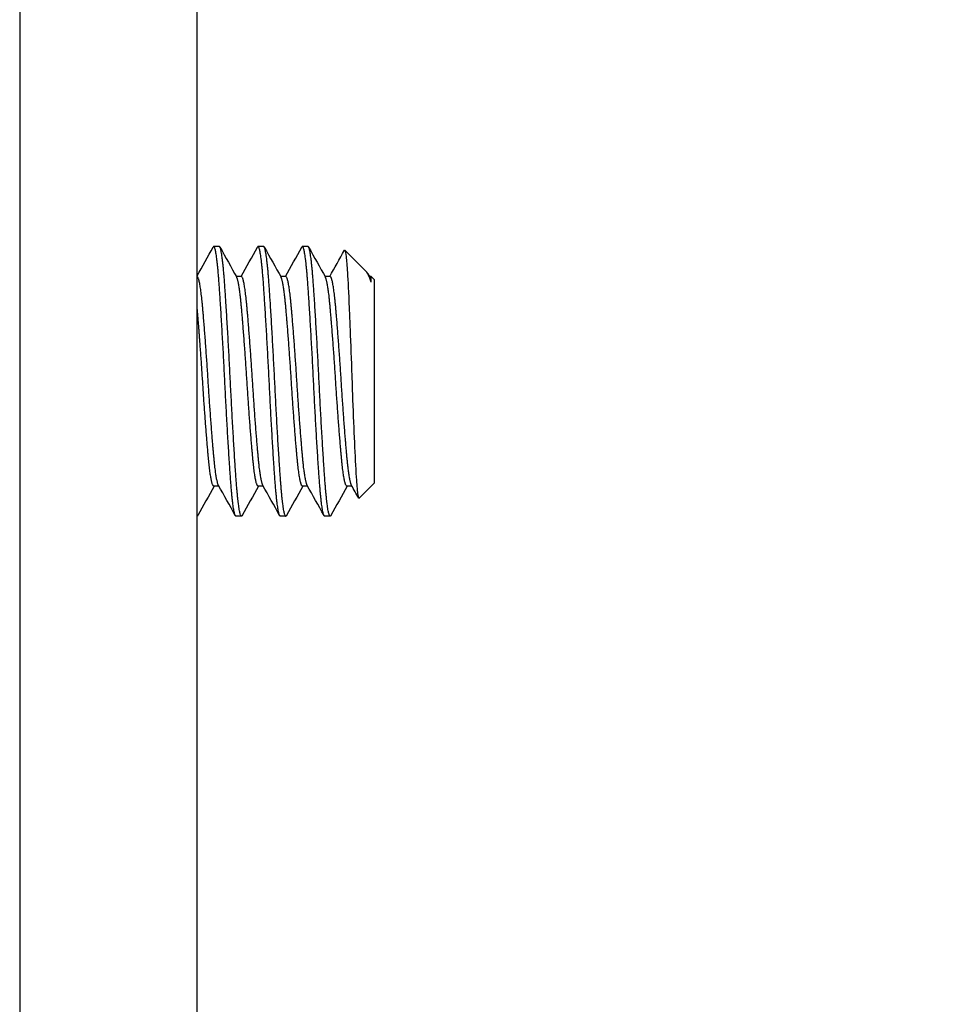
# Model space of a CAD drawing. Header units: millimetres. Extents: x 64 to 1798, y 64 to 1382.
# Tile 21 of 76: x 226 to 242, y 1189 to 1207. Entities that reach past the tile are written whole.
import ezdxf

# ---------------------------------------------------------------- set-up
doc = ezdxf.new("R2010")
doc.units = ezdxf.units.MM
doc.header["$LTSCALE"] = 6.666667
for name, color, linetype, lineweight in [('Dimension (ANSI)', 7, 'Continuous', 25), ('Hatch (ANSI)', 7, 'Continuous', 18), ('Visible (ANSI)', 7, 'Continuous', 25)]:
    doc.layers.add(name, color=color, linetype=linetype, lineweight=lineweight)
doc.styles.add('Note Text (ANSI)', font='tahoma.ttf')
doc.dimstyles.new('Default - mm (ANSI)', dxfattribs={"dimscale": 6.666667, "dimtxt": 1.75, "dimasz": 1.5, "dimexe": 2, "dimexo": 1, "dimgap": 0.8, "dimtad": 0, "dimtih": 1, "dimtoh": 1, "dimrnd": 1e-08, "dimzin": 0, "dimdsep": 46, "dimtxsty": 'Note Text (ANSI)', "dimblk": 'Filled-2', "dimcen": 0.09, "dimdle": 10, "dimclrd": 256, "dimclre": 256, "dimclrt": 256, "dimadec": 1, "dimazin": 0, "dimtfac": 1.741714, "dimtofl": 0, "dimtmove": 0, "dimatfit": 3, "dimldrblk": 'Filled-1', "dimfxl": 1, "dimtolj": 1, "dimtzin": 0, "dimlwd": -1, "dimlwe": -1, "dimarcsym": 0})

# ---------------------------------------------------------------- blocks, each defined once
blk = doc.blocks.new('Filled-2')
at = {"color": 0}
for p, q in [((0, 0), (-1, 0.1667)), ((-1, 0.1667), (-1, -0.1667)), ((-1, 0), (0, 0)), ((-1, -0.1667), (0, 0))]:
    blk.add_line(p, q, dxfattribs=at)
at = {"color": 0, "flags": 128}
blk.add_lwpolyline([(-1, -0.1667), (0, 0), (-1, 0.1667), (-1, -0.1667)], dxfattribs=at)
at = {"color": 0}
blk.add_solid([(-1, -0.1667), (0, 0), (-1, 0.1667), (-1, -0.1667)], dxfattribs=at)
blk = doc.blocks.new('*D13')
at = {"layer": 'Defpoints', "color": 0, "transparency": 16777216}
for p in [(232.73, 1302.254), (125.351, 1173.273), (241.061, 1173.273)]:
    blk.add_point(p, dxfattribs=at)
at = {"layer": 'Dimension (ANSI)', "transparency": 16777216}
for p, q in [((226.063, 1302.254), (112.018, 1302.254)), ((125.351, 1292.254), (125.351, 1262.162)), ((125.351, 1183.273), (125.351, 1213.366)), ((234.395, 1173.273), (112.018, 1173.273))]:
    blk.add_line(p, q, dxfattribs=at)
at = {"layer": 'Dimension (ANSI)', "transparency": 16777216, "xscale": 10, "yscale": 10, "zscale": 10}
for p, rotation in [((125.351, 1302.254), 90), ((125.351, 1173.273), 270)]:
    blk.add_blockref('Filled-2', p, dxfattribs=dict(at, rotation=rotation))
at = {"layer": 'Dimension (ANSI)', "transparency": 16777216, "char_height": 11.66667, "attachment_point": 5, "style": 'Note Text (ANSI)'}
for s, insert in [('\\A1; 128.98 mm', (125.351, 1249.197)), ('\\A1;[5.078 in]', (125.351, 1224.799))]:
    blk.add_mtext(s, dxfattribs=dict(at, insert=insert))
blk = doc.blocks.new('Filled-1')
at = {"color": 0}
for p, q in [((0, 0), (-1, 0.3333)), ((-1, 0.3333), (-1, -0.3333)), ((-1, 0), (0, 0)), ((-1, -0.3333), (0, 0))]:
    blk.add_line(p, q, dxfattribs=at)
at = {"color": 0, "flags": 128}
blk.add_lwpolyline([(-1, -0.3333), (0, 0), (-1, 0.3333), (-1, -0.3333)], dxfattribs=at)
at = {"color": 0}
blk.add_solid([(-1, -0.3333), (0, 0), (-1, 0.3333), (-1, -0.3333)], dxfattribs=at)

msp = doc.modelspace()

# ---------------------------------------------------------------- hatches: boundary and pattern name
at = {"layer": 'Hatch (ANSI)'}
h = msp.add_hatch(dxfattribs=at)
h.set_pattern_fill('ANSI31', color=256, scale=169.333333, angle=90, style=0)
h.set_pattern_definition([(135, (0, 0), (-14.9671, -14.9671), [])])
h.paths.add_polyline_path([(241.1257, 1301.8345), (241.1257, 1299.9038), (241.1257, 1299.8025), (241.4498, 1299.8025), (242.1357, 1299.8025), (242.1357, 1299.9461), (242.1357, 1300.1975), (242.1357, 1301.8345)])
h.paths.add_polyline_path([(241.1257, 1175.6985), (241.1257, 1175.5972), (241.1257, 1173.6665), (242.1357, 1173.6665), (242.1357, 1175.3035), (242.1357, 1175.5549), (242.1357, 1175.6985), (241.4498, 1175.6985)])
edge = h.paths.add_edge_path()
edge.add_line((231.9757, 1302.2155), (231.9757, 1304.0445))
edge.add_line((231.9757, 1304.0445), (225.6257, 1304.0445))
edge.add_line((225.6257, 1304.0445), (225.6257, 1171.4565))
edge.add_line((225.6257, 1171.4565), (231.9757, 1171.4565))
edge.add_line((231.9757, 1171.4565), (231.9757, 1173.2855))
edge.add_line((231.9757, 1173.2855), (233.2457, 1173.2855))
edge.add_line((233.2457, 1173.2855), (233.2457, 1173.6665))
edge.add_line((233.2457, 1173.6665), (234.3507, 1173.6665))
edge.add_line((234.3507, 1173.6665), (236.9257, 1173.6665))
edge.add_line((236.9257, 1173.6665), (236.9257, 1174.7436))
edge.add_line((236.9257, 1174.7436), (236.9257, 1174.995))
edge.add_line((236.9257, 1174.995), (236.9257, 1175.6985))
edge.add_line((236.9257, 1175.6985), (234.637, 1175.6985))
edge.add_ellipse((234.637, 1176.0795), major_axis=(0, -0.381), ratio=1, start_angle=347.46209, end_angle=360, ccw=False)
edge.add_ellipse((234.637, 1176.0795), major_axis=(-0.0827, -0.3719), ratio=1, start_angle=359.42486, end_angle=360, ccw=False)
edge.add_ellipse((234.637, 1176.0795), major_axis=(-0.0864, -0.3711), ratio=1, start_angle=280.65632, end_angle=360, ccw=False)
edge.add_ellipse((233.292, 1176.1372), major_axis=(0.9643, -0.0414), ratio=1, start_angle=0, end_angle=173.33968)
edge.add_ellipse((230.9597, 1176.5115), major_axis=(1.3794, -0.2214), ratio=1, start_angle=108.23411, end_angle=360, ccw=False)
edge.add_ellipse((230.5854, 1178.8439), major_axis=(0.1529, -0.953), ratio=1, start_angle=0, end_angle=180)
edge.add_ellipse((230.9597, 1176.5115), major_axis=(-0.5272, 3.2854), ratio=1, start_angle=0, end_angle=19.53257)
edge.add_ellipse((229.1817, 1179.7659), major_axis=(0.1827, -0.3344), ratio=1, start_angle=241.35038, end_angle=360, ccw=False)
edge.add_line((228.8007, 1179.7659), (228.8007, 1295.7351))
edge.add_ellipse((229.1817, 1295.7351), major_axis=(-0.381, 0), ratio=1, start_angle=241.35038, end_angle=360, ccw=False)
edge.add_ellipse((230.9597, 1298.9895), major_axis=(-1.5953, -2.92), ratio=1, start_angle=0, end_angle=19.53257)
edge.add_ellipse((230.5854, 1296.6572), major_axis=(-0.1529, -0.953), ratio=1, start_angle=0, end_angle=180)
edge.add_ellipse((230.9597, 1298.9895), major_axis=(-0.2214, -1.3794), ratio=1, start_angle=108.23411, end_angle=360, ccw=False)
edge.add_ellipse((233.292, 1299.3638), major_axis=(-0.953, -0.1529), ratio=1, start_angle=0, end_angle=173.33968)
edge.add_ellipse((234.637, 1299.4215), major_axis=(-0.3806, -0.0163), ratio=1, start_angle=280.65632, end_angle=360, ccw=False)
edge.add_ellipse((234.637, 1299.4215), major_axis=(-0.0864, 0.3711), ratio=1, start_angle=359.42486, end_angle=360, ccw=False)
edge.add_ellipse((234.637, 1299.4215), major_axis=(-0.0827, 0.3719), ratio=1, start_angle=347.46209, end_angle=360, ccw=False)
edge.add_line((234.637, 1299.8025), (236.9257, 1299.8025))
edge.add_line((236.9257, 1299.8025), (236.9257, 1300.506))
edge.add_line((236.9257, 1300.506), (236.9257, 1300.7575))
edge.add_line((236.9257, 1300.7575), (236.9257, 1301.8345))
edge.add_line((236.9257, 1301.8345), (234.3507, 1301.8345))
edge.add_line((234.3507, 1301.8345), (233.2457, 1301.8345))
edge.add_line((233.2457, 1301.8345), (233.2457, 1302.2155))
edge.add_line((233.2457, 1302.2155), (231.9757, 1302.2155))

# ---------------------------------------------------------------- linework, layer by layer
at = {"layer": 'Visible (ANSI)'}
for p, q in [((225.6257, 1304.0445), (225.6257, 1171.4565)), ((228.8007, 1179.7659), (228.8007, 1295.7351)), ((229.1975, 1202.6539), (229.0983, 1202.6539)), ((229.9913, 1202.6539), (229.8921, 1202.6539)), ((230.785, 1202.6539), (230.6858, 1202.6539)), ((231.8256, 1202.2087), (231.4442, 1202.5901)), ((229.5944, 1202.1169), (229.5024, 1202.1169)), ((230.3882, 1202.1169), (230.2961, 1202.1169)), ((231.1819, 1202.1169), (231.0899, 1202.1169)), ((231.8574, 1202.164), (231.8911, 1202.1036)), ((231.9173, 1202.1169), (231.8836, 1202.1169)), ((231.9173, 1202.0185), (231.9173, 1202.1169)), ((231.9757, 1202.0586), (231.9173, 1202.1169)), ((231.9757, 1198.4232), (231.9757, 1202.0586)), ((229.1904, 1198.3649), (229.0983, 1198.3649)), ((229.9841, 1198.3649), (229.8921, 1198.3649)), ((230.7779, 1198.3649), (230.6858, 1198.3649)), ((231.5716, 1198.3649), (231.4796, 1198.3649)), ((231.9757, 1198.4232), (231.6995, 1198.1471)), ((229.5944, 1197.8279), (229.4952, 1197.8279)), ((230.3882, 1197.8279), (230.289, 1197.8279)), ((231.1819, 1197.8279), (231.0827, 1197.8279))]:
    msp.add_line(p, q, dxfattribs=at)
for points in [[(228.8007, 1202.1298), (228.8962, 1202.301), (228.9917, 1202.4723), (229.0871, 1202.6436)], [(229.2088, 1202.6436), (229.309, 1202.4636), (229.4094, 1202.2835), (229.5098, 1202.1036)], [(229.5873, 1202.1169), (229.6852, 1202.2924), (229.7831, 1202.468), (229.8808, 1202.6436)], [(230.0025, 1202.6436), (230.1028, 1202.4636), (230.2031, 1202.2835), (230.3036, 1202.1036)], [(230.381, 1202.1169), (230.479, 1202.2924), (230.5768, 1202.468), (230.6746, 1202.6436)], [(230.7963, 1202.6436), (230.8965, 1202.4636), (230.9969, 1202.2835), (231.0973, 1202.1036)], [(231.1748, 1202.1169), (231.2622, 1202.2736), (231.3495, 1202.4303), (231.4368, 1202.587)], [(231.4368, 1202.5871), (231.4397, 1202.5924), (231.4422, 1202.5921), (231.4442, 1202.5901)], [(231.9173, 1202.0185), (231.8849, 1202.1164), (231.8544, 1202.1799), (231.8256, 1202.2087)], [(229.1055, 1198.3649), (229.0075, 1198.1894), (228.9097, 1198.0138), (228.8119, 1197.8382)], [(229.4839, 1197.8382), (229.3837, 1198.0183), (229.2834, 1198.1983), (229.1829, 1198.3783)], [(229.8992, 1198.3649), (229.8013, 1198.1894), (229.7034, 1198.0138), (229.6057, 1197.8382)], [(230.2777, 1197.8382), (230.1775, 1198.0183), (230.0771, 1198.1983), (229.9767, 1198.3783)], [(230.693, 1198.3649), (230.595, 1198.1894), (230.4972, 1198.0138), (230.3994, 1197.8382)], [(231.0714, 1197.8382), (230.9712, 1198.0183), (230.8709, 1198.1983), (230.7704, 1198.3783)], [(231.4867, 1198.3649), (231.3888, 1198.1894), (231.2909, 1198.0138), (231.1932, 1197.8382)], [(231.6912, 1198.1506), (231.6489, 1198.2265), (231.6065, 1198.3024), (231.5642, 1198.3783)]]:
    msp.add_open_spline(points, degree=3, dxfattribs=at)
for points, weights in [([(229.0983, 1202.6539), (229.0928, 1202.6539), (229.0871, 1202.6436)], [1, 0.990895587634, 0.983969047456]), ([(229.8921, 1202.6539), (229.8865, 1202.6539), (229.8808, 1202.6436)], [1, 0.990895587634, 0.983969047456]), ([(230.6858, 1202.6539), (230.6803, 1202.6539), (230.6746, 1202.6436)], [1, 0.990895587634, 0.983969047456]), ([(231.9173, 1202.0185), (231.904, 1202.0805), (231.8911, 1202.1036)], [0.963029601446, 0.966390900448, 0.980119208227]), ([(228.8119, 1197.8382), (228.8062, 1197.8279), (228.8007, 1197.8279)], [0.983969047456, 0.990895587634, 1]), ([(229.6057, 1197.8382), (229.6, 1197.8279), (229.5944, 1197.8279)], [0.983969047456, 0.990895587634, 1]), ([(230.3994, 1197.8382), (230.3937, 1197.8279), (230.3882, 1197.8279)], [0.983969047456, 0.990895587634, 1]), ([(231.1932, 1197.8382), (231.1875, 1197.8279), (231.1819, 1197.8279)], [0.983969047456, 0.990895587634, 1])]:
    msp.add_rational_spline(points, weights, degree=2, dxfattribs=at)
for points, weights, knots in [([(229.4952, 1197.8279), (229.4456, 1197.8279), (229.396, 1198.5347), (229.3464, 1199.2414), (229.2968, 1200.2409), (229.2472, 1201.2404), (229.1975, 1201.9472), (229.1479, 1202.6539), (229.0983, 1202.6539)], [1, 0.923879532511, 1, 0.923879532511, 1, 0.923879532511, 1, 0.923879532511, 1], [0.307692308, 0.307692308, 0.307692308, 0.317307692, 0.317307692, 0.326923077, 0.326923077, 0.336538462, 0.336538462, 0.346153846, 0.346153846, 0.346153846]), ([(229.5944, 1197.8279), (229.5448, 1197.8279), (229.4952, 1198.5347), (229.4456, 1199.2414), (229.396, 1200.2409), (229.3464, 1201.2404), (229.2968, 1201.9472), (229.2472, 1202.6539), (229.1975, 1202.6539)], [1, 0.923879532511, 1, 0.923879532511, 1, 0.923879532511, 1, 0.923879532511, 1], [0.230769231, 0.230769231, 0.230769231, 0.240384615, 0.240384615, 0.25, 0.25, 0.259615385, 0.259615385, 0.269230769, 0.269230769, 0.269230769]), ([(230.289, 1197.8279), (230.2393, 1197.8279), (230.1897, 1198.5347), (230.1401, 1199.2414), (230.0905, 1200.2409), (230.0409, 1201.2404), (229.9913, 1201.9472), (229.9417, 1202.6539), (229.8921, 1202.6539)], [1, 0.923879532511, 1, 0.923879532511, 1, 0.923879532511, 1, 0.923879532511, 1], [0.230769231, 0.230769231, 0.230769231, 0.240384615, 0.240384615, 0.25, 0.25, 0.259615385, 0.259615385, 0.269230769, 0.269230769, 0.269230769]), ([(230.3882, 1197.8279), (230.3386, 1197.8279), (230.289, 1198.5347), (230.2393, 1199.2414), (230.1897, 1200.2409), (230.1401, 1201.2404), (230.0905, 1201.9472), (230.0409, 1202.6539), (229.9913, 1202.6539)], [1, 0.923879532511, 1, 0.923879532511, 1, 0.923879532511, 1, 0.923879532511, 1], [0.153846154, 0.153846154, 0.153846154, 0.163461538, 0.163461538, 0.173076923, 0.173076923, 0.182692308, 0.182692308, 0.192307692, 0.192307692, 0.192307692]), ([(231.0827, 1197.8279), (231.0331, 1197.8279), (230.9835, 1198.5347), (230.9339, 1199.2414), (230.8843, 1200.2409), (230.8347, 1201.2404), (230.785, 1201.9472), (230.7354, 1202.6539), (230.6858, 1202.6539)], [1, 0.923879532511, 1, 0.923879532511, 1, 0.923879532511, 1, 0.923879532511, 1], [0.153846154, 0.153846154, 0.153846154, 0.163461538, 0.163461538, 0.173076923, 0.173076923, 0.182692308, 0.182692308, 0.192307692, 0.192307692, 0.192307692]), ([(231.1819, 1197.8279), (231.1323, 1197.8279), (231.0827, 1198.5347), (231.0331, 1199.2414), (230.9835, 1200.2409), (230.9339, 1201.2404), (230.8843, 1201.9472), (230.8347, 1202.6539), (230.785, 1202.6539)], [1, 0.923879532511, 1, 0.923879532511, 1, 0.923879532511, 1, 0.923879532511, 1], [0.076923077, 0.076923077, 0.076923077, 0.086538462, 0.086538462, 0.096153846, 0.096153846, 0.105769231, 0.105769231, 0.115384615, 0.115384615, 0.115384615]), ([(229.1829, 1198.3783), (229.1397, 1198.4556), (229.0983, 1198.9144), (229.0487, 1199.4639), (228.9991, 1200.2409), (228.9495, 1201.018), (228.8999, 1201.5675), (228.8503, 1202.1169), (228.8007, 1202.1169)], [0.980119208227, 0.935635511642, 1, 0.923879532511, 1, 0.923879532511, 1, 0.923879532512, 0.999999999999], [0.309177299, 0.309177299, 0.309177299, 0.317307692, 0.317307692, 0.326923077, 0.326923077, 0.336538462, 0.336538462, 0.346153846, 0.346153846, 0.346153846]), ([(229.8921, 1198.3649), (229.8425, 1198.3649), (229.7929, 1198.9144), (229.7432, 1199.4639), (229.6936, 1200.2409), (229.644, 1201.018), (229.5944, 1201.5675), (229.553, 1202.0262), (229.5098, 1202.1036)], [1, 0.923879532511, 1, 0.923879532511, 1, 0.923879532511, 1, 0.935635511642, 0.980119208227], [0.230769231, 0.230769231, 0.230769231, 0.240384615, 0.240384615, 0.25, 0.25, 0.259615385, 0.259615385, 0.267745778, 0.267745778, 0.267745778]), ([(229.9767, 1198.3783), (229.9335, 1198.4556), (229.8921, 1198.9144), (229.8425, 1199.4639), (229.7929, 1200.2409), (229.7432, 1201.018), (229.6936, 1201.5675), (229.644, 1202.1169), (229.5944, 1202.1169)], [0.980119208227, 0.935635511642, 1, 0.923879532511, 1, 0.923879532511, 1, 0.923879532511, 1], [0.232254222, 0.232254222, 0.232254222, 0.240384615, 0.240384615, 0.25, 0.25, 0.259615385, 0.259615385, 0.269230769, 0.269230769, 0.269230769]), ([(230.6858, 1198.3649), (230.6362, 1198.3649), (230.5866, 1198.9144), (230.537, 1199.4639), (230.4874, 1200.2409), (230.4378, 1201.018), (230.3882, 1201.5675), (230.3467, 1202.0262), (230.3036, 1202.1036)], [1, 0.923879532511, 1, 0.923879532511, 1, 0.923879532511, 1, 0.935635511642, 0.980119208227], [0.153846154, 0.153846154, 0.153846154, 0.163461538, 0.163461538, 0.173076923, 0.173076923, 0.182692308, 0.182692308, 0.190822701, 0.190822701, 0.190822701]), ([(230.7704, 1198.3783), (230.7272, 1198.4556), (230.6858, 1198.9144), (230.6362, 1199.4639), (230.5866, 1200.2409), (230.537, 1201.018), (230.4874, 1201.5675), (230.4378, 1202.1169), (230.3882, 1202.1169)], [0.980119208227, 0.935635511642, 1, 0.923879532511, 1, 0.923879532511, 1, 0.923879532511, 1], [0.155331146, 0.155331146, 0.155331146, 0.163461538, 0.163461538, 0.173076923, 0.173076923, 0.182692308, 0.182692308, 0.192307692, 0.192307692, 0.192307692]), ([(231.4796, 1198.3649), (231.43, 1198.3649), (231.3804, 1198.9144), (231.3307, 1199.4639), (231.2811, 1200.2409), (231.2315, 1201.018), (231.1819, 1201.5675), (231.1405, 1202.0262), (231.0973, 1202.1036)], [1, 0.923879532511, 1, 0.923879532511, 1, 0.923879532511, 1, 0.935635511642, 0.980119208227], [0.076923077, 0.076923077, 0.076923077, 0.086538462, 0.086538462, 0.096153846, 0.096153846, 0.105769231, 0.105769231, 0.113899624, 0.113899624, 0.113899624]), ([(231.5642, 1198.3783), (231.521, 1198.4556), (231.4796, 1198.9144), (231.43, 1199.4639), (231.3804, 1200.2409), (231.3307, 1201.018), (231.2811, 1201.5675), (231.2315, 1202.1169), (231.1819, 1202.1169)], [0.980119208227, 0.935635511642, 1, 0.923879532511, 1, 0.923879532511, 1, 0.923879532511, 1], [0.078408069, 0.078408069, 0.078408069, 0.086538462, 0.086538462, 0.096153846, 0.096153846, 0.105769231, 0.105769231, 0.115384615, 0.115384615, 0.115384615]), ([(229.0983, 1198.3649), (229.0487, 1198.3649), (228.9991, 1198.9144), (228.9495, 1199.4639), (228.8999, 1200.2409), (228.8503, 1201.018), (228.8007, 1201.5675)], [1, 0.923879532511, 1, 0.923879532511, 1, 0.923879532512, 1], [0.307692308, 0.307692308, 0.307692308, 0.317307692, 0.317307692, 0.326923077, 0.326923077, 0.336538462, 0.336538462, 0.336538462])]:
    msp.add_rational_spline(points, weights, degree=2, knots=knots, dxfattribs=at)
msp.add_open_spline([(231.4442, 1202.5901), (231.4533, 1202.581), (231.4612, 1202.5256), (231.4748, 1202.4058), (231.4825, 1202.3106), (231.4997, 1202.0391), (231.5096, 1201.8301), (231.5267, 1201.4308), (231.532, 1201.3017), (231.5479, 1200.9047), (231.5584, 1200.6247), (231.5735, 1200.1964), (231.5785, 1200.052), (231.5939, 1199.637), (231.6045, 1199.3772), (231.625, 1198.9207), (231.6351, 1198.7033), (231.6553, 1198.3967), (231.6642, 1198.2974), (231.684, 1198.1544), (231.693, 1198.1405), (231.6995, 1198.1471)], degree=3, knots=[-0.53135799, -0.53135799, -0.53135799, -0.53135799, -0.48495847, -0.48495847, -0.42525004, -0.42525004, -0.35006367, -0.35006367, -0.31711145, -0.31711145, -0.25296075, -0.25296075, -0.22004808, -0.22004808, -0.15737762, -0.15737762, -0.09767705, -0.09767705, -0.05355355, -0.05355355, -0.000001, -0.000001, -0.000001, -0.000001], dxfattribs=at)

# ---------------------------------------------------------------- dimensions: what is measured, and where the dimension line sits
at = {"layer": 'Dimension (ANSI)'}
dim = msp.add_linear_dim(base=(125.3514, 1173.273), p1=(232.73, 1302.2542), p2=(241.0612, 1173.273), angle=270, text=' <> mm\\X[5.078 in]', dimstyle='Default - mm (ANSI)', override={"dimgap": 0.8, "dimdec": 2, "dimpost": '', "dimtol": 0, "dimlim": 0, "dimtp": 0, "dimtm": 0, "dimtdec": 2, "dimatfit": 1}, dxfattribs=at)
dim.commit()
dim.dimension.update_dxf_attribs({"geometry": '*D13', "text_midpoint": (125.3514, 1237.7636), "dimtype": 160})

doc.saveas('drawing.dxf')
